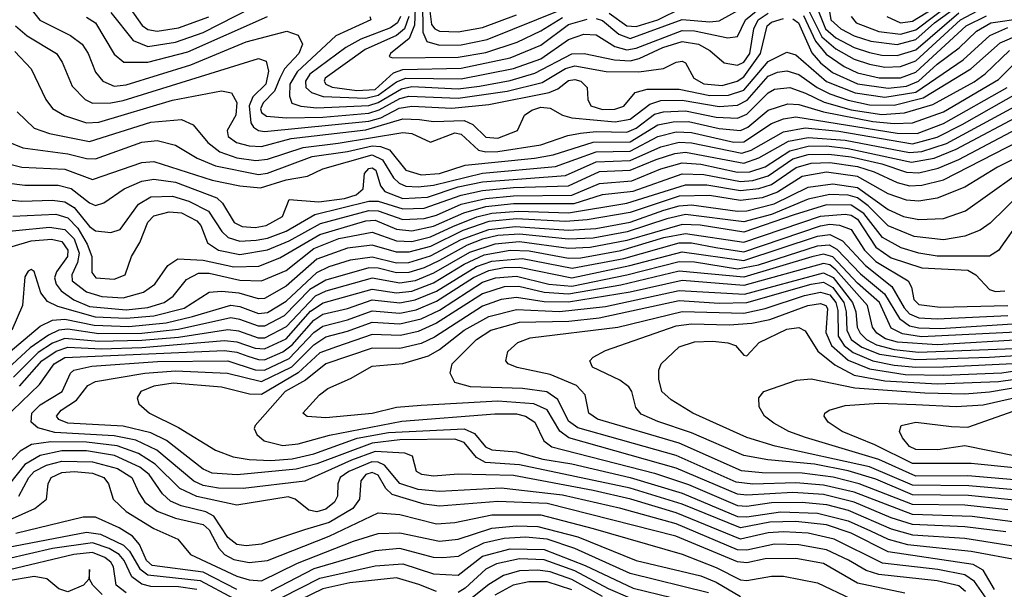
# Model space of a CAD drawing. Extents: x 997028 to 1115134, y 536408 to 618974.
# Tile 39 of 256: x 1011008 to 1014213, y 551512 to 553365. Entities that reach past the tile are written whole.
import ezdxf

# ---------------------------------------------------------------- set-up
doc = ezdxf.new("R2010")
doc.units = 0

msp = doc.modelspace()

# ---------------------------------------------------------------- linework, layer by layer
at = {"layer": '0CON10XD'}
for points in [[(1012298.3, 553488.3), (1012293.1, 553346.9), (1012275.6, 553304.4), (1012214.6, 553255), (1012210.8, 553245), (1012221.2, 553241.2), (1012435, 553243.2), (1012525, 553258.1), (1012627.7, 553292.3), (1012705, 553329.2), (1012775, 553372)], [(1011033, 553415), (1011073.4, 553363.4), (1011173.6, 553313.6), (1011211.2, 553285), (1011231, 553255), (1011254.5, 553194.5), (1011278.7, 553165), (1011315, 553149.1), (1011355, 553153.6), (1011565, 553218.6), (1011745, 553293.5), (1011878.1, 553328.1), (1011914.8, 553314.8), (1011928.8, 553285), (1011917.1, 553255), (1011870.5, 553205), (1011854.9, 553175.1), (1011837.8, 553132.2), (1011800, 553095), (1011791.5, 553075), (1011795, 553063.5), (1011811.1, 553051.1), (1011876.3, 553046.3), (1011995, 553048.4), (1012145, 553061.5), (1012178.5, 553071.5), (1012245, 553108.9), (1012275, 553116), (1012435, 553110.1), (1012595, 553132.2), (1012709, 553161), (1012785, 553206.1), (1012815, 553214.7), (1012916.8, 553196.8), (1013024, 553196), (1013103.8, 553206.2), (1013145, 553226.8), (1013165, 553230), (1013175.6, 553225), (1013203.1, 553175), (1013235, 553156.2), (1013295, 553150.9), (1013343.5, 553165), (1013365, 553179.2), (1013419.7, 553255), (1013441.1, 553345), (1013455, 553357.6), (1013495, 553369.3)], [(1011355, 553420.2), (1011406.1, 553346.1), (1011425, 553333.4), (1011455, 553327.9), (1011525, 553338.4), (1011624, 553374)], [(1012319.2, 553425), (1012319.8, 553325), (1012333.7, 553293.7), (1012375, 553282.6), (1012445, 553283.7), (1012529.8, 553300.2), (1012775, 553398.9)], [(1012885, 553368.5), (1012905, 553362.5), (1012958.3, 553318.3), (1012995, 553304.2), (1013165, 553366), (1013255, 553358), (1013285, 553360.9), (1013408.7, 553431.3)], [(1013639.1, 553425), (1013648.4, 553365), (1013681.6, 553335), (1013725, 553312.3), (1013778.7, 553295), (1013865, 553284.2), (1013925, 553300.4), (1013986.3, 553355), (1014107.1, 553442.9)], [(1013715.2, 553375), (1013730.7, 553355), (1013805, 553326.6), (1013875, 553318.3), (1013925, 553332.2), (1014049.3, 553425)], [(1013830.8, 553375), (1013875, 553354.9), (1013915, 553360), (1014023, 553427)], [(1011305, 553388.7), (1011377.5, 553297.5), (1011425, 553278.4), (1011515, 553292.1), (1011605, 553323), (1011765, 553405.1)], [(1012147.5, 553375), (1012150.6, 553365), (1012037.2, 553312.8), (1011911.7, 553195), (1011887.8, 553155), (1011886.2, 553116.2), (1011893.9, 553093.9), (1011923.3, 553083.3), (1011975, 553078.8), (1012145, 553086.4), (1012175, 553095.2), (1012250.7, 553140.7), (1012285, 553147.3), (1012435, 553140.5), (1012505, 553148.7), (1012605, 553167.5), (1012685, 553190.7), (1012805, 553254.2), (1012845.4, 553255.4), (1012944.4, 553234.4), (1012995, 553231.4), (1013025, 553238.7), (1013101.9, 553275), (1013165, 553293.7), (1013217.9, 553285), (1013254.2, 553265), (1013301.5, 553225), (1013345, 553216.9), (1013365, 553226.8), (1013384.5, 553255), (1013398, 553335), (1013412.2, 553365), (1013445, 553386.7)], [(1012247.1, 553375), (1012237.7, 553355), (1012215, 553338.7), (1012118, 553302), (1012069.3, 553275), (1011952.6, 553187.4), (1011937.8, 553165), (1011939.9, 553145), (1011957.8, 553127.8), (1011995.6, 553115.6), (1012135, 553109.9), (1012175, 553119.2), (1012235, 553163.3), (1012265, 553175.2), (1012445, 553173.1), (1012615, 553206.2), (1012705, 553238), (1012795, 553301.2), (1012845, 553318.1), (1012885, 553315.9), (1012945, 553277.6), (1012985, 553267), (1013015, 553272.2), (1013165, 553329.6), (1013205, 553328.4), (1013313.4, 553306.6), (1013345, 553310), (1013371.3, 553365), (1013417.4, 553402.6)], [(1012342.1, 553402.1), (1012349, 553349), (1012359.3, 553335), (1012375, 553327.4), (1012435.9, 553325.9), (1012515, 553339.9), (1012625, 553381.2)], [(1012926.6, 553386.6), (1012985, 553345.1), (1013015, 553342.6), (1013085, 553364.7), (1013165, 553404.2)], [(1013572.4, 553402.4), (1013619.5, 553309.5), (1013665, 553269.8), (1013725, 553236.7), (1013775, 553220), (1013825, 553211.1), (1013875, 553212.3), (1013925, 553231.7), (1014070.7, 553365), (1014126.4, 553393.6)], [(1013607.5, 553395), (1013631.1, 553335), (1013665, 553305.6), (1013725, 553275.1), (1013775, 553258.6), (1013815, 553250), (1013865, 553248.5), (1013925, 553267.5), (1014065, 553387.7)], [(1011225, 553373.1), (1011254.3, 553355), (1011315, 553253.2), (1011347.2, 553227.2), (1011425, 553226.7), (1011555, 553260.7), (1011814.9, 553375.1)], [(1012275, 553375), (1012260.3, 553335), (1012235, 553313.8), (1012132.2, 553267.8), (1012002.9, 553175), (1011999.4, 553165), (1012004.8, 553155), (1012025, 553145.6), (1012105.1, 553134.9), (1012165, 553138.5), (1012225, 553191.8), (1012255, 553203.5), (1012445, 553207.4), (1012605, 553241), (1012705, 553282.1), (1012795, 553349.9), (1012855, 553367.2)], [(1013525, 553367.6), (1013543.4, 553355), (1013587.3, 553257.3), (1013615, 553224.9), (1013653.8, 553193.8), (1013735, 553156.1), (1013835, 553142.2), (1013895, 553148.7), (1013934.6, 553165), (1013995, 553220.5), (1014066.7, 553273.3), (1014122.5, 553327.5), (1014170, 553355), (1014275, 553370.2)], [(1013559.2, 553379.2), (1013598.9, 553295), (1013633.2, 553253.2), (1013692.5, 553212.5), (1013735, 553192.4), (1013805.7, 553175.7), (1013875, 553176.3), (1013925, 553194), (1014089.3, 553345), (1014155, 553377.4)], [(1010991.9, 553261.9), (1011045.5, 553205.5), (1011093.4, 553105), (1011115, 553076.7), (1011153.8, 553053.8), (1011225, 553029.5), (1011265, 553031.4), (1011505, 553103.1), (1011665, 553134), (1011697.6, 553127.6), (1011715.3, 553095.3), (1011711, 553055), (1011683, 553005), (1011687.1, 552985), (1011713.2, 552965), (1011755, 552955.1), (1011795, 552952.8), (1011891.4, 552978.6), (1012135, 553006.6), (1012255, 553042.9), (1012310, 553040), (1012355, 553034.2), (1012455, 553037.6), (1012483.6, 553023.6), (1012525, 552982.7), (1012565, 552980.1), (1012628.5, 553005), (1012651.5, 553055), (1012675, 553070.8), (1012705, 553080), (1012735, 553077.8), (1012774.8, 553054.8), (1012805.9, 553045.9), (1012946.7, 553033.3), (1012995, 553041.5), (1013059.8, 553090.2), (1013095, 553102.4), (1013165, 553103), (1013285, 553083.2), (1013345, 553086.7), (1013376.4, 553103.6), (1013445, 553181.8), (1013474.5, 553194.5), (1013505, 553198.3), (1013545, 553186.7), (1013604.3, 553144.3), (1013645, 553123.4), (1013705, 553103), (1013775, 553088.1), (1013855, 553086.9), (1013949.3, 553110.7), (1014104.8, 553205), (1014199.8, 553290.2), (1014262.5, 553317.5)], [(1010993.9, 553345), (1011032.5, 553312.5), (1011127.8, 553255), (1011146.6, 553226.6), (1011179, 553149), (1011221.3, 553105), (1011245, 553094), (1011304.8, 553094.8), (1011345, 553102.2), (1011785, 553239), (1011810.1, 553230.1), (1011817.4, 553197.4), (1011809, 553155), (1011766.4, 553113.6), (1011754.4, 553085), (1011760, 553030), (1011769.1, 553015), (1011785, 553004.6), (1011805, 553001.5), (1012145, 553035.3), (1012183.6, 553046.3), (1012243.2, 553076.8), (1012285, 553084), (1012415, 553077.5), (1012535, 553089.2), (1012731.6, 553128.4), (1012759.9, 553140.1), (1012795, 553166.8), (1012815, 553170.1), (1012835, 553164.8), (1012855.3, 553145), (1012857.2, 553105), (1012867.5, 553085), (1012905, 553073.4), (1012945, 553074.1), (1012975, 553084), (1013011.8, 553128.2), (1013050.6, 553139.4), (1013155, 553138.9), (1013255, 553118.2), (1013315, 553119.3), (1013365, 553135.9), (1013445, 553228.7), (1013505, 553259.2), (1013535, 553251.2), (1013635, 553163.8), (1013727.5, 553127.5), (1013825, 553112.9), (1013925, 553129.4), (1014079, 553235), (1014166.3, 553313.7), (1014225, 553339.3)], [(1010999.7, 553065), (1011055, 553011.9), (1011105, 552994.8), (1011235, 552968.8), (1011435, 553031.8), (1011535, 553040.2), (1011572.8, 553022.7), (1011620.2, 552965), (1011659.7, 552935), (1011715, 552915.6), (1011776.6, 552906.7), (1011815, 552910.8), (1011930.9, 552949.1), (1012045, 552963.2), (1012255, 552998.6), (1012285, 552994.8), (1012345, 552966.2), (1012425, 552996.8), (1012445, 552992.4), (1012501.1, 552941.1), (1012525, 552935.1), (1012565, 552936.7), (1012705, 552957.9), (1012792.2, 552987.8), (1012834.1, 552995.9), (1012885, 553001.1), (1012985, 552998.8), (1013015, 553012.2), (1013075, 553057.3), (1013104.4, 553065.6), (1013175, 553068.1), (1013275, 553048.5), (1013345, 553045.1), (1013375, 553058.1), (1013445, 553127.6), (1013465, 553138.7), (1013515, 553144.1), (1013566.4, 553126.4), (1013626.7, 553096.7), (1013715, 553071.8), (1013815, 553056.6), (1013888.4, 553061.6), (1013980.5, 553089.5), (1014115, 553163.1), (1014150.8, 553189.2), (1014230.6, 553265)], [(1010965, 552969.8), (1011018.3, 552948.3), (1011165, 552928.6), (1011225, 552913.1), (1011255, 552912.7), (1011405, 552966.7), (1011455, 552972.4), (1011515, 552956.8), (1011585.1, 552915.1), (1011645, 552889.5), (1011785, 552861.6), (1011815, 552866.2), (1011960.4, 552919.6), (1012075, 552936.2), (1012155, 552954.6), (1012183, 552953), (1012212, 552942), (1012265, 552875.5), (1012315, 552860.5), (1012374.6, 552865), (1012458.2, 552891.8), (1012684.1, 552914.1), (1012745, 552924.9), (1012875, 552966.4), (1012995, 552968), (1013085, 553023), (1013135, 553033.3), (1013185, 553033.4), (1013285, 553010.6), (1013355, 553004.1), (1013377.9, 553015), (1013445, 553070.5), (1013508.7, 553091.3), (1013545, 553089.2), (1013625.2, 553065.2), (1013785, 553033.7), (1013855, 553026.9), (1013915, 553029.8), (1014015, 553065.3), (1014195, 553171), (1014266.7, 553243.3)], [(1010945, 552903), (1011015, 552885.5), (1011155, 552878.9), (1011245, 552844.8), (1011405, 552900.2), (1011445, 552904.2), (1011635, 552843.5), (1011725, 552824.1), (1011791.8, 552818.2), (1011875, 552843.8), (1011944.4, 552855.6), (1011995, 552879.4), (1012155, 552924.9), (1012189.3, 552909.3), (1012225, 552851.1), (1012243, 552833), (1012265, 552823.9), (1012305, 552820.9), (1012355, 552826.9), (1012515, 552865.4), (1012752.7, 552887.3), (1012885, 552935.6), (1012995, 552937.5), (1013085, 552984.7), (1013145, 552999.9), (1013195, 552998.4), (1013333, 552967), (1013365, 552967.7), (1013455, 553027), (1013495, 553042.3), (1013535, 553048.8), (1013864.4, 552995.6), (1013929.6, 552995), (1014015, 553027.7), (1014223.2, 553145)], [(1010965, 552834.3), (1011025, 552826.9), (1011133.1, 552826.9), (1011175.5, 552815.5), (1011235, 552769), (1011255, 552760.8), (1011281.3, 552768.7), (1011347.8, 552815), (1011405, 552840.1), (1011445, 552846.4), (1011515, 552836), (1011649.7, 552785), (1011668.4, 552768.4), (1011705.7, 552705), (1011732.4, 552692.4), (1011775, 552689.4), (1011810.7, 552695), (1011863.4, 552725), (1011885, 552780), (1011982.1, 552772.1), (1012065, 552783.4), (1012102.9, 552795), (1012126.5, 552815), (1012130.7, 552865), (1012145, 552880.8), (1012155, 552882.7), (1012167.1, 552875), (1012182.5, 552825), (1012196.6, 552806.6), (1012255, 552783.5), (1012335, 552787.9), (1012435, 552821), (1012515, 552837.3), (1012785, 552858.1), (1012885, 552903.1), (1012995, 552907.2), (1013095, 552951.8), (1013155, 552966.8), (1013195.1, 552964.9), (1013358.9, 552931.1), (1013389, 552941), (1013495, 553000.6), (1013565, 553012.9), (1013675, 553001.9), (1013915, 552961), (1013995, 552982.5), (1014076, 553024), (1014267.4, 553132.6)], [(1010951.5, 552781.5), (1011014.7, 552774.7), (1011115, 552777.4), (1011155, 552772.7), (1011185, 552754.1), (1011235, 552692.2), (1011255, 552677.7), (1011305, 552672.3), (1011335, 552682.6), (1011394.7, 552765.3), (1011435, 552789), (1011505, 552790.7), (1011558.1, 552775), (1011622.2, 552742.2), (1011665.6, 552675.6), (1011686.4, 552656.4), (1011724.7, 552644.7), (1011777.5, 552647.5), (1011815, 552654.7), (1011875, 552677.3), (1011968.3, 552731.7), (1012145, 552774.6), (1012175, 552774.5), (1012255, 552749.2), (1012325, 552751.6), (1012445, 552794.5), (1012515, 552809.1), (1012615, 552818.8), (1012795, 552824.9), (1012895, 552870.9), (1012995, 552875.1), (1013080.1, 552909.9), (1013140.4, 552929.6), (1013175, 552933.9), (1013365, 552898.3), (1013414.4, 552915.6), (1013510.4, 552969.6), (1013575, 552982.2), (1013695, 552973.1), (1013905, 552932.5), (1013945, 552935.8), (1014025, 552962.7), (1014247.6, 553082.4)], [(1010985, 552725.6), (1011125, 552732.1), (1011165, 552720), (1011196.8, 552686.8), (1011227.7, 552635), (1011242.3, 552595), (1011242.7, 552542.7), (1011256, 552525), (1011315, 552520.5), (1011351.1, 552535), (1011371.5, 552595), (1011399.4, 552640.6), (1011425, 552706.6), (1011445, 552726.7), (1011495, 552739.6), (1011535, 552736.4), (1011585, 552710.2), (1011597.9, 552695), (1011619.2, 552639.2), (1011655.3, 552615), (1011725, 552601.4), (1011815, 552616.1), (1011885, 552646.1), (1011987.5, 552702.5), (1012145, 552744.6), (1012175, 552743.3), (1012255, 552715.1), (1012325, 552718.3), (1012365, 552728.8), (1012445.6, 552764.4), (1012525, 552783.6), (1012615, 552792), (1012805, 552794), (1012895, 552832), (1013001.1, 552841.1), (1013095, 552879.8), (1013165, 552899.7), (1013225, 552895.4), (1013345, 552868.5), (1013385, 552870.5), (1013435, 552886.8), (1013515, 552938.8), (1013575, 552953.8), (1013635, 552954.4), (1013705, 552946.1), (1013911.8, 552901.8), (1013985.6, 552914.4), (1014056.4, 552943.6), (1014285.2, 553065)], [(1010885, 552668.3), (1011105, 552690.4), (1011155, 552682.4), (1011185, 552652), (1011201.4, 552605), (1011196.1, 552575), (1011177.2, 552535), (1011178.3, 552515), (1011225, 552479.5), (1011275.1, 552464.9), (1011345, 552460.4), (1011411.1, 552478.9), (1011448.1, 552505), (1011490.6, 552565), (1011522.8, 552587.2), (1011605, 552582.5), (1011705, 552560.7), (1011786.7, 552563.3), (1011855, 552590), (1011985, 552666.5), (1012135, 552710.5), (1012165, 552712.4), (1012235, 552683.4), (1012285, 552678.4), (1012355, 552693.5), (1012453.5, 552736.5), (1012525, 552757.7), (1012615, 552766.7), (1012812.9, 552767.1), (1012905, 552796.2), (1013005, 552807), (1013165, 552863.8), (1013235, 552861.1), (1013355, 552838.1), (1013395, 552842.4), (1013445, 552857.1), (1013525, 552912.3), (1013575, 552926.1), (1013642.2, 552927.8), (1013715, 552918.6), (1013815, 552896.3), (1013895, 552868.9), (1013935, 552866.9), (1013997.6, 552882.4), (1014065, 552910.2), (1014330.1, 553049.9)], [(1010982.9, 552627.1), (1011044.9, 552645.1), (1011111.2, 552651.2), (1011145, 552643.3), (1011164.9, 552615), (1011163.9, 552595), (1011127.8, 552545), (1011121.6, 552525), (1011126.2, 552505), (1011143.3, 552483.3), (1011184.1, 552454.1), (1011235, 552431.6), (1011355, 552421.1), (1011425, 552428.4), (1011478.4, 552445), (1011507.4, 552465), (1011550.4, 552519.6), (1011589.5, 552540.5), (1011625, 552540.9), (1011725, 552517.8), (1011795, 552515.4), (1011875, 552549.3), (1011965, 552620.7), (1012047.2, 552652.8), (1012155, 552674), (1012235, 552645.5), (1012285, 552643.7), (1012345, 552658.7), (1012417.9, 552692.1), (1012496.4, 552723.6), (1012545, 552735.3), (1012632, 552742), (1012795, 552737), (1012985, 552768.6), (1013175, 552828), (1013245, 552827.3), (1013355, 552808.9), (1013414.4, 552815.6), (1013455, 552828.4), (1013535.7, 552884.3), (1013585, 552897.8), (1013645, 552900), (1013735, 552887), (1013789.7, 552869.7), (1013864.9, 552834.9), (1013905, 552824.7), (1013945, 552826.2), (1014015, 552844.1), (1014345, 553013)], [(1014355, 552968.2), (1014191.8, 552885), (1014085, 552820.3), (1013995, 552784.8), (1013934.9, 552775.1), (1013895, 552778.4), (1013835, 552798.5), (1013735, 552854.4), (1013635, 552868.6), (1013555, 552854.9), (1013475, 552804.2), (1013425, 552785.9), (1013355, 552776.3), (1013253.3, 552793.3), (1013155, 552790.6), (1012995, 552737.5), (1012855.8, 552714.2), (1012785, 552709), (1012625, 552717), (1012535, 552708.3), (1012450.9, 552679.1), (1012345, 552627.3), (1012275, 552608.6), (1012235, 552608.7), (1012155, 552631.9), (1012075, 552622.2), (1011975, 552586.1), (1011875, 552497.9), (1011805, 552458.4), (1011785, 552457.2), (1011722.2, 552475), (1011665, 552480.5), (1011625, 552477), (1011543.3, 552425), (1011445, 552400.6), (1011355, 552392.8), (1011255, 552397.7), (1011132.2, 552432.2), (1011098.7, 552448.7), (1011076.3, 552476.3), (1011055.3, 552545.3), (1011045, 552552.5), (1011035, 552547.1), (1011025, 552528.8), (1011016.9, 552435), (1010982.6, 552355)], [(1010935, 552250.4), (1011075, 552368.2), (1011115, 552387.8), (1011155, 552391.1), (1011250.7, 552370.7), (1011363, 552367), (1011485, 552378.8), (1011570.5, 552399.5), (1011695, 552435.9), (1011725, 552432), (1011785, 552408.9), (1011815, 552412.3), (1011875, 552449.5), (1011975, 552542.8), (1012015, 552562.6), (1012085, 552583.9), (1012155, 552593.5), (1012235, 552574.4), (1012275, 552575.4), (1012345, 552596.3), (1012445, 552649.7), (1012535, 552682.7), (1012622.2, 552692.2), (1012795, 552680.6), (1012884.1, 552685.9), (1012995, 552706.1), (1013104.7, 552745), (1013155, 552759.2), (1013195, 552762.7), (1013345, 552742.1), (1013375, 552743.2), (1013463.7, 552766.3), (1013575, 552819.7), (1013655, 552831.5), (1013735, 552819.1), (1013835, 552747.2), (1013885, 552724.9), (1013935.5, 552714.5), (1014015, 552718), (1014087.1, 552742.9), (1014245, 552856.1)], [(1014268, 552802), (1014167.3, 552702.7), (1014135, 552680.4), (1014085, 552660.5), (1014015, 552649), (1013919.9, 552660.1), (1013835, 552694.6), (1013769.8, 552759.8), (1013735, 552785.2), (1013705, 552794.3), (1013645, 552796.4), (1013575, 552781.6), (1013455, 552731.6), (1013365, 552707.5), (1013175, 552730.9), (1013115, 552717.3), (1012985.5, 552674.5), (1012875, 552654.6), (1012795, 552651.5), (1012635, 552667.2), (1012565, 552662.5), (1012515, 552651.4), (1012465, 552631.1), (1012375, 552581.3), (1012325, 552557.7), (1012275, 552542.8), (1012235, 552541.1), (1012175, 552556.8), (1012145, 552557.9), (1012005, 552517.8), (1011952.3, 552487.7), (1011868.6, 552401.4), (1011805, 552367.8), (1011785, 552367.7), (1011725, 552390.1), (1011695, 552394.9), (1011525, 552357.6), (1011405.7, 552344.3), (1011265, 552343.3), (1011165, 552358.6), (1011135.2, 552354.8), (1011101.3, 552338.7), (1011042.4, 552297.6), (1010955, 552217.3)], [(1014269.7, 552720.3), (1014195, 552614.5), (1014164.7, 552595.3), (1013995, 552595.8), (1013935, 552605.1), (1013877.1, 552622.9), (1013816.8, 552656.8), (1013756.4, 552735), (1013715, 552761.3), (1013635, 552762.8), (1013529.7, 552730.3), (1013365, 552673.6), (1013223.1, 552696.9), (1013165, 552699.2), (1012985, 552646.3), (1012865, 552624), (1012795, 552621.1), (1012635, 552642), (1012555.1, 552635.1), (1012472.8, 552607.2), (1012355, 552539.9), (1012295, 552515.7), (1012245, 552507.7), (1012155, 552523.7), (1012005, 552482), (1011969.5, 552465), (1011875, 552365.7), (1011805, 552329.4), (1011785, 552329), (1011721.1, 552351.1), (1011685, 552355.8), (1011525, 552330.6), (1011405, 552320.8), (1011265, 552318.5), (1011155, 552327.5), (1011115, 552312.1), (1011068.1, 552281.9), (1010988, 552202)], [(1011006.8, 552173.2), (1011079.8, 552255), (1011126.7, 552286.7), (1011165, 552299.3), (1011274.2, 552294.2), (1011405, 552298.1), (1011675, 552320.9), (1011715, 552316.8), (1011775, 552296.1), (1011805, 552293.7), (1011875, 552327.2), (1011955, 552416.6), (1011995.7, 552444.3), (1012155, 552488.7), (1012235, 552476.3), (1012285, 552482), (1012355, 552508.6), (1012455, 552569.6), (1012520, 552600), (1012604.3, 552615.7), (1012666.5, 552613.5), (1012795, 552589), (1012835, 552590.5), (1012965, 552613.7), (1013105, 552656.1), (1013175, 552669.6), (1013365, 552641), (1013615, 552726.2), (1013695, 552732.2), (1013715, 552728.9), (1013735, 552716.4), (1013795, 552625.1), (1013845, 552590.1), (1013945, 552557.6), (1014095, 552549.9), (1014121, 552535), (1014165, 552487.1), (1014185, 552481), (1014215, 552482.8)], [(1010955, 552065.2), (1011072.1, 552177.9), (1011119.6, 552245), (1011155, 552266.1), (1011675, 552288.5), (1011715, 552283.3), (1011750.6, 552270.6), (1011785, 552259.1), (1011805, 552258.9), (1011865, 552284.7), (1011895, 552307.1), (1011965, 552387.3), (1011995, 552406.8), (1012075, 552425.3), (1012155, 552453.7), (1012245, 552444.3), (1012295, 552453.3), (1012365, 552482), (1012495, 552561.6), (1012545, 552579.7), (1012645, 552588), (1012806.1, 552556.1), (1012975, 552588.3), (1013155, 552638.8), (1013195, 552638.7), (1013274.2, 552624.2), (1013365, 552610.2), (1013615, 552694.8), (1013645, 552699.7), (1013676.6, 552696.6), (1013715, 552682.3), (1013758.4, 552615), (1013795, 552578.2), (1013900, 552515), (1013911.7, 552495), (1013919.2, 552455), (1013935, 552438.4), (1014005, 552429.4), (1014224.4, 552435.6)], [(1012087.9, 551932.1), (1011936.4, 551863.6), (1011735, 551839.8), (1011655, 551840.6), (1011605, 551849.7), (1011575, 551863.2), (1011454.2, 551964.2), (1011386.5, 551996.5), (1011315, 552011.6), (1011122.4, 552022.4), (1011066.7, 552036.7), (1011045.2, 552055), (1011047, 552085), (1011075, 552112.4), (1011145.6, 552155), (1011173.5, 552215), (1011184.6, 552225), (1011242.2, 552237.8), (1011456.8, 552253.1), (1011685, 552254.9), (1011775, 552226.2), (1011805, 552224.4), (1011885, 552262.9), (1011965, 552347.5), (1011995, 552368.4), (1012075, 552388.5), (1012155, 552417.8), (1012245, 552410.7), (1012298.6, 552421.4), (1012365, 552449.6), (1012485, 552526.5), (1012535, 552549.2), (1012585, 552559), (1012635, 552559.6), (1012805, 552525.1), (1012994.7, 552565), (1013165, 552609.6), (1013365, 552581.8), (1013605, 552661), (1013645, 552666.6), (1013686.1, 552646.1), (1013761.7, 552565), (1013846.9, 552496.9), (1013887.3, 552427.3), (1013905, 552407.9), (1013935, 552394.9), (1013995, 552391.4), (1014225, 552402.5)], [(1011907.5, 551902.5), (1011715.8, 551884.2), (1011635, 551889.5), (1011605, 551902.1), (1011486, 551996), (1011435, 552021.2), (1011345, 552042.2), (1011165, 552051.9), (1011135, 552064), (1011127.9, 552075), (1011142.8, 552095), (1011192.4, 552127.6), (1011229.8, 552175), (1011255, 552187.5), (1011415.1, 552215.1), (1011515, 552222.8), (1011684.7, 552214.7), (1011795, 552187.8), (1011894.2, 552235.8), (1011965, 552307.5), (1012005, 552333.3), (1012075, 552351.2), (1012155, 552381.1), (1012245, 552375.6), (1012315, 552391.5), (1012375, 552420.5), (1012515, 552510.7), (1012556.8, 552525), (1012625, 552530.9), (1012730.4, 552505), (1012805, 552498.1), (1012985, 552534.8), (1013155, 552578), (1013205, 552576.8), (1013345, 552554.2), (1013412.9, 552567.1), (1013605, 552629.8), (1013642.8, 552632.8), (1013668.1, 552618.1), (1013745, 552538.4), (1013823, 552473), (1013872.4, 552392.4), (1013905, 552368.8), (1013935, 552362.2), (1014005, 552360.4), (1014275, 552377.6)], [(1014275, 552349.7), (1013943.3, 552333.3), (1013882.5, 552342.5), (1013845, 552361.9), (1013807.1, 552445), (1013735, 552507.6), (1013655, 552593.3), (1013625, 552602.7), (1013586.4, 552593.6), (1013365, 552527.5), (1013155, 552547.4), (1012965, 552501.8), (1012795, 552472.3), (1012715, 552477.3), (1012633.1, 552496.9), (1012585, 552495.7), (1012515, 552473), (1012365, 552377.4), (1012305, 552350.3), (1012247.9, 552337.9), (1012155, 552341.3), (1012038.9, 552301), (1011985, 552281.5), (1011914.3, 552215.7), (1011795, 552145.4), (1011756.4, 552146.4), (1011665, 552169.7), (1011508, 552182), (1011445, 552172.3), (1011401.8, 552155), (1011390, 552135), (1011395.6, 552115), (1011430.6, 552085), (1011525, 552038.5), (1011645, 551963.9), (1011703, 551943), (1011754.5, 551934.5), (1011825, 551931), (1011895, 551936), (1011965, 551952.5), (1012106.7, 552003.3), (1012208.1, 552021.9), (1012455, 552033.5), (1012488.6, 552018.6), (1012524.8, 551975), (1012544.5, 551965), (1012625, 551959.4), (1012711.2, 551935), (1012805, 551920.3), (1012995.6, 551875.6), (1013164.7, 551825), (1013345, 551748.9), (1013375, 551747.2), (1013485, 551764.3), (1013605, 551759), (1013704.8, 551734.8), (1013778.1, 551701.9)], [(1014284.6, 552324.6), (1013995, 552307.5), (1013865.9, 552315.9), (1013826.9, 552326.9), (1013798.2, 552345), (1013784.6, 552365), (1013768.1, 552435), (1013665, 552551.5), (1013645, 552567.4), (1013625, 552572), (1013365, 552500), (1013165, 552516.8), (1012995, 552478.9), (1012795, 552446.3), (1012715, 552447.2), (1012625, 552461.2), (1012575, 552454.9), (1012515, 552433), (1012358.3, 552331.7), (1012315, 552311.5), (1012245.1, 552294.9), (1012155, 552295.9), (1012005, 552245.1), (1011938.3, 552191.7), (1011871.6, 552155), (1011774, 552045), (1011770.8, 552035), (1011780, 552015), (1011804.3, 551995), (1011865, 551979.1), (1011914.8, 551984.8), (1012016.9, 552013.1), (1012251.5, 552058.5), (1012555, 552083), (1012625, 552082.2), (1012655, 552074.8), (1012685, 552055.3), (1012714.1, 551995), (1012740, 551975), (1013075, 551889.7), (1013185, 551853.1), (1013345, 551784.4), (1013375, 551781.9), (1013455, 551794.1), (1013555, 551794.8), (1013635, 551787.1), (1013705, 551768.9), (1013845, 551708.8), (1013915, 551688.6), (1014085, 551678.5), (1014345, 551636.5)], [(1014218.7, 551698.7), (1014085.4, 551715.4), (1013915, 551722.4), (1013845, 551744.4), (1013725, 551795.6), (1013625, 551820), (1013525, 551826.8), (1013375, 551817.6), (1013345, 551821.3), (1013145, 551905.9), (1012795.3, 552005), (1012766.7, 552026.7), (1012725.5, 552095.5), (1012682.2, 552115), (1012565, 552123.8), (1012315, 552110.3), (1012235, 552103.8), (1012155, 552083.6), (1012005, 552070), (1011943.7, 552073.7), (1011930, 552085), (1011984.4, 552145), (1012011.1, 552165), (1012085, 552197.4), (1012155, 552238), (1012255, 552246), (1012338.7, 552271.3), (1012375, 552291.9), (1012454.8, 552355), (1012535, 552399.2), (1012625, 552422.4), (1012765, 552416), (1012915, 552431.9), (1013155, 552483.6), (1013367.5, 552472.5), (1013625, 552541.7), (1013656.4, 552526.4), (1013718.8, 552445), (1013729.7, 552415), (1013734.9, 552365), (1013744.2, 552345), (1013764.3, 552325), (1013797, 552307), (1013855, 552291.5), (1013933.6, 552283.6), (1014245.5, 552295.5)], [(1014621.5, 551681.5), (1014108.7, 551748.7), (1013915, 551755.6), (1013725, 551828), (1013625, 551850.9), (1013535, 551858), (1013395, 551853.7), (1013340.5, 551860.5), (1013145, 551946.6), (1012825, 552036.7), (1012795, 552058.7), (1012759.5, 552129.5), (1012724, 552154), (1012645, 552164.6), (1012475, 552171), (1012424.2, 552185), (1012408.8, 552215), (1012415.9, 552245), (1012495.2, 552325), (1012542, 552355), (1012635, 552381.4), (1012795.6, 552384.4), (1012894.5, 552394.5), (1013155, 552451), (1013285, 552442.5), (1013375.1, 552445.1), (1013585, 552504.5), (1013625, 552510.6), (1013655, 552494.1), (1013690.6, 552445), (1013698.1, 552415), (1013700.5, 552355), (1013714.7, 552325), (1013749.1, 552299.1), (1013806.8, 552276.8), (1013925, 552259.3), (1014165, 552266.6), (1014285, 552274.5)], [(1014225, 551769.8), (1014085, 551785.2), (1013915, 551788.1), (1013741.4, 551855), (1013656.6, 551876.6), (1013555, 551889.9), (1013425, 551890.6), (1013357.3, 551897.3), (1013155, 551987.2), (1012889.2, 552065), (1012860.7, 552085), (1012848.4, 552145), (1012820.7, 552175), (1012735, 552210.6), (1012627, 552233), (1012598.6, 552245), (1012590.6, 552255), (1012596.7, 552285), (1012629.4, 552315), (1012670.3, 552329.7), (1012955.3, 552364.7), (1013164.9, 552415.1), (1013365, 552410.5), (1013435, 552425.4), (1013562.6, 552467.4), (1013615, 552478.6), (1013645, 552469.4), (1013664.6, 552445), (1013671, 552419), (1013672.7, 552335), (1013692, 552305), (1013721.8, 552281.8), (1013785, 552255.6), (1013855, 552241), (1013925, 552234.2), (1014015.2, 552235.2), (1014265, 552247.5)], [(1014375, 551788.3), (1014096.9, 551816.9), (1013915, 551819.6), (1013795, 551870.3), (1013705, 551897.2), (1013595, 551918.7), (1013443.1, 551933.1), (1013365, 551947.1), (1013195, 552020.7), (1013085, 552057.3), (1013031.6, 552081.6), (1013013.5, 552103.5), (1013000.3, 552155), (1012990.7, 552170.7), (1012962.2, 552192.2), (1012872.2, 552235), (1012864.4, 552255), (1012875, 552266.5), (1012915, 552288.4), (1013145, 552368.9), (1013194.9, 552375.1), (1013317.7, 552372.3), (1013391.8, 552378.2), (1013450.1, 552389.9), (1013573.8, 552435), (1013615, 552442.2), (1013632.9, 552435), (1013637.8, 552425), (1013632.7, 552347.3), (1013650.4, 552305), (1013705, 552256.9), (1013775, 552228.8), (1013890.9, 552210.9), (1014015, 552208.2), (1014205, 552216), (1014345, 552237.8)], [(1014395, 551821.9), (1014097.9, 551847.9), (1013915, 551850.2), (1013775, 551910.6), (1013467.5, 551977.5), (1013375, 552005.9), (1013199.1, 552085), (1013128.3, 552128.3), (1013098.5, 552155), (1013088.9, 552195), (1013088.8, 552225), (1013096.2, 552245), (1013155, 552300.3), (1013205, 552316.5), (1013265, 552319.6), (1013313.7, 552313.7), (1013338, 552305), (1013365, 552273.8), (1013375, 552271.2), (1013415.8, 552315), (1013505, 552358.5), (1013544.1, 552364.1), (1013565, 552352.9), (1013606.6, 552286.6), (1013661.7, 552241.7), (1013725, 552208.7), (1013825, 552190.4), (1013995, 552180.7), (1014195, 552187.4), (1014295, 552201.6)], [(1013565.8, 552005.8), (1013512.3, 552025), (1013462.7, 552052.7), (1013432.5, 552075), (1013415.6, 552105), (1013414.3, 552135), (1013430.8, 552155), (1013537.3, 552192.7), (1013585, 552196.9), (1013727.1, 552167.1), (1013955, 552151.3), (1014085, 552148.1), (1014165, 552153.8), (1014325, 552181.5)], [(1014375, 551894), (1014105, 551920.7), (1013915, 551921.4), (1013791.9, 551981.9), (1013685.4, 552025), (1013640.4, 552055), (1013626.5, 552075), (1013628.9, 552085), (1013643.1, 552095), (1013695, 552110.2), (1013805, 552116.9), (1013925, 552112.9), (1014056.6, 552106.7), (1014145, 552112), (1014351.3, 552158.7)], [(1014251.4, 551945), (1014085, 551978.8), (1013997.5, 551965), (1013925, 551966.1), (1013905, 551976.6), (1013882.2, 552005), (1013872.1, 552025), (1013877.1, 552045), (1013925, 552055.7), (1014041.1, 552041.1), (1014095, 552038.8), (1014245, 552092.3)], [(1014385, 551856), (1014095, 551881), (1013925, 551879.9), (1013805, 551934.2), (1013565.8, 552005.8)], [(1014086.6, 551505), (1014065, 551522.6), (1013995, 551538.9), (1013805, 551559.6), (1013763.4, 551573.4), (1013706.3, 551606.3), (1013635, 551640.2), (1013545, 551656.6), (1013465, 551658.5), (1013375, 551638.9), (1013345, 551640.4), (1013145, 551725.1), (1012964.8, 551774.8), (1012775, 551818.2), (1012575, 551841.2), (1012375, 551829.8), (1012305, 551836.8), (1012245.7, 551855.7), (1012195.1, 551915.1), (1012175, 551925.3), (1012153.9, 551926.1), (1012079.6, 551895), (1012050.7, 551875), (1012043.3, 551855), (1012042.2, 551815), (1012033.2, 551795), (1012005, 551772.6), (1011975, 551764.3), (1011949.5, 551769.5), (1011905, 551804.5), (1011882.1, 551812.1), (1011715, 551785.2), (1011585, 551813.4), (1011529.6, 551839.6), (1011449.1, 551919.1), (1011395, 551953.5), (1011325, 551978.9), (1011225, 551990.5), (1011108.7, 551991.3), (1011046.8, 551983.2), (1011009, 551961), (1010945, 551893.9)], [(1014181.4, 551511.4), (1014144.5, 551574.5), (1014112.5, 551592.5), (1013835, 551633.6), (1013715, 551694.1), (1013635, 551721), (1013535, 551732), (1013450.1, 551729.9), (1013355, 551711.6), (1013165, 551789.1), (1012995, 551840.7), (1012635, 551916.6), (1012524.6, 551924.6), (1012495, 551940.4), (1012455, 551989.5), (1012425, 552000.2), (1012245, 551997.7), (1012155, 551987.3), (1011975, 551920.1), (1011907.5, 551902.5)], [(1013889.4, 551499.4), (1013735, 551531.6), (1013625, 551595.4), (1013535, 551612.4), (1013435, 551610.8), (1013375, 551598), (1013345, 551600.7), (1013143.8, 551685), (1012725, 551790.6), (1012565, 551797.9), (1012375, 551782.2), (1012325, 551788.2), (1012220.5, 551820.5), (1012199.7, 551839.7), (1012175, 551883.2), (1012155, 551891.6), (1012135, 551884.8), (1012118.1, 551865), (1012113.7, 551805), (1012092.7, 551775), (1012015, 551728.8), (1011935, 551704.9), (1011795, 551658.6), (1011745, 551653.5), (1011715, 551657.6), (1011685, 551680.6), (1011639.9, 551749.9), (1011614, 551764), (1011533.1, 551783.1), (1011498.6, 551798.6), (1011472.3, 551822.3), (1011429.7, 551885), (1011398.9, 551908.9), (1011316.6, 551946.6), (1011225, 551962.2), (1011145, 551962.7), (1011075, 551947.3), (1011025, 551917.9), (1010975, 551855.2)], [(1014161.8, 551471.8), (1014116.9, 551536.9), (1014085, 551558.6), (1013996.5, 551576.5), (1013816.7, 551596.7), (1013659.5, 551675), (1013575, 551694.1), (1013495, 551698.5), (1013445, 551695.3), (1013355, 551675.3), (1013145, 551760.9), (1012997.3, 551805), (1012875, 551833.5), (1012615, 551881.5), (1012435, 551886.2), (1012355, 551879.6), (1012317.5, 551885), (1012299.4, 551895), (1012287.1, 551945), (1012261.2, 551955), (1012165, 551960.4), (1012087.9, 551932.1)], [(1011005, 551815.2), (1011037.8, 551875), (1011055.5, 551895), (1011094.7, 551915.3), (1011145, 551928.8), (1011245, 551927), (1011326.7, 551905), (1011373, 551875), (1011395.4, 551825.4), (1011414.9, 551794.9), (1011455.5, 551765.5), (1011515, 551742.8), (1011605, 551723), (1011625.1, 551705), (1011655.9, 551645.9), (1011674.6, 551624.6), (1011705, 551608.2), (1011755, 551599.4), (1011815, 551604.9), (1012015.6, 551684.4), (1012175, 551760.2), (1012245, 551754.8), (1012365, 551724.6), (1012425, 551729.6), (1012545, 551753.8), (1012705, 551754.5), (1012875, 551709.9), (1013165, 551626.2), (1013275, 551583), (1013355, 551542.9), (1013375, 551540.4), (1013455, 551554.1), (1013494.5, 551554.5), (1013605, 551532.7), (1013715, 551480.3)], [(1010975, 551737.2), (1011056.9, 551775), (1011094.6, 551805), (1011100.6, 551855), (1011110.3, 551875), (1011145, 551891.5), (1011185, 551895.5), (1011245, 551889.8), (1011281.3, 551875), (1011296.5, 551855), (1011312.7, 551805), (1011354.7, 551765), (1011445, 551709), (1011522.9, 551675), (1011564, 551625), (1011715, 551554.1), (1011755, 551542), (1011795, 551539), (1011912.8, 551597.2), (1012095, 551668.8), (1012175, 551693.4), (1012245, 551695.4), (1012375, 551667.8), (1012435, 551674.9), (1012545, 551710.2), (1012625, 551717.9), (1012695, 551715.9), (1012825, 551682.6), (1013015, 551605.7), (1013225, 551555.6), (1013275.4, 551535.4), (1013355, 551488.8)], [(1011715, 551510.9), (1011605, 551567.8), (1011439.1, 551589.1), (1011420.8, 551605), (1011397.4, 551657.4), (1011374.6, 551684.6), (1011332.1, 551712.1), (1011255, 551746.2), (1011215, 551746.9), (1010995, 551693.4)], [(1010965, 551647.7), (1011225, 551697.8), (1011270.8, 551690.8), (1011345.8, 551655.8), (1011365.7, 551635.7), (1011398.5, 551578.5), (1011425, 551558.8), (1011595, 551540.2), (1011705, 551482.2)], [(1013778.1, 551701.9), (1013835, 551674.3), (1013897.8, 551657.8), (1014105, 551636.3), (1014268.9, 551605), (1014301.2, 551585), (1014303.8, 551545), (1014315, 551526.4), (1014367.5, 551505)], [(1011585, 551511.3), (1011525, 551519.5), (1011435, 551520.8), (1011405, 551528.1), (1011372.8, 551552.8), (1011348.4, 551605), (1011332, 551625), (1011298.8, 551645), (1011245, 551662.4), (1011115, 551644.8), (1010965, 551610.1)], [(1013250.3, 551500.3), (1012995, 551562.8), (1012815, 551644.3), (1012725, 551674.4), (1012655, 551681.3), (1012585, 551677.3), (1012517.7, 551662.3), (1012470.9, 551639.1), (1012435, 551618.1), (1012385, 551613.8), (1012355, 551615.7), (1012245, 551644.6), (1012165, 551637.2), (1011965, 551578.4), (1011825, 551505.1)], [(1011355, 551500.3), (1011322.2, 551525), (1011313.1, 551585), (1011305, 551600.4), (1011285, 551615.7), (1011245, 551631.2), (1011184.6, 551625), (1010975, 551575.1)], [(1011861, 551485), (1011985, 551547.4), (1012165, 551587.6), (1012255, 551594.6), (1012355, 551562.2), (1012435, 551557.9), (1012515, 551620), (1012605, 551643.6), (1012715, 551641.5), (1012849.2, 551589.2), (1013005, 551515.1), (1013255, 551454.9)], [(1012995, 551482.9), (1012925, 551512.9), (1012815, 551571.7), (1012715, 551607.6), (1012635, 551610.9), (1012559.7, 551595), (1012525, 551577.1), (1012458.7, 551515), (1012435, 551501)], [(1011276.3, 551495), (1011246.5, 551525), (1011235.6, 551545), (1011235, 551576), (1011233.3, 551545), (1011215.6, 551525), (1011165, 551504), (1011135, 551513.4), (1011095.8, 551545.8), (1011055, 551553.2), (1010965, 551538.3), (1010885, 551539.7), (1010815, 551497.3)], [(1012905, 551488), (1012805, 551544.1), (1012735, 551568.2), (1012695, 551574.5), (1012635, 551572.2), (1012583.4, 551556.6), (1012535, 551526.8), (1012455, 551462.8)], [(1012365, 551504.3), (1012307, 551527), (1012235, 551548.8), (1012083, 551533), (1011995, 551512.7), (1011885, 551459.8)], [(1012805, 551510), (1012725, 551536.1), (1012665, 551536.4), (1012614.8, 551525.2), (1012555, 551492.2)]]:
    msp.add_lwpolyline(points, dxfattribs=at)

doc.saveas('drawing.dxf')
